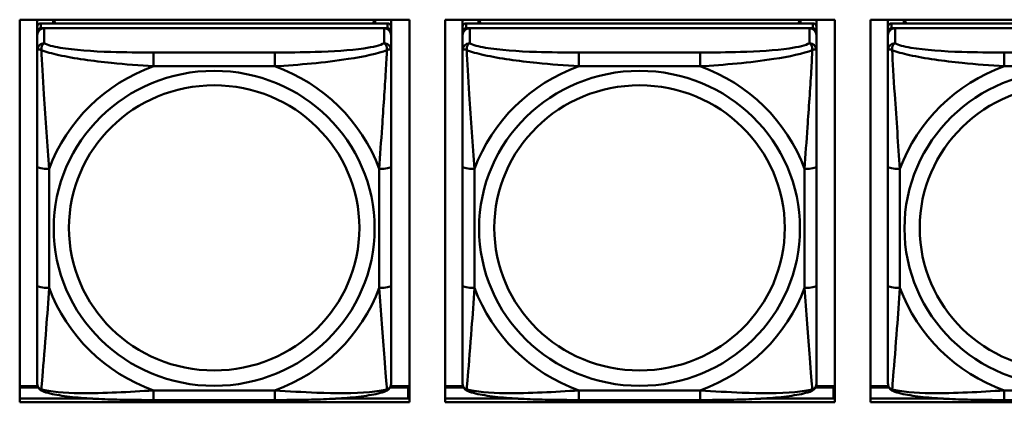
# Model space of a CAD drawing. Header units: inches. Extents: x 2.9 to 75, y -2.3 to 43.7.
# Tile 42 of 155: x 38.192 to 39.836, y 14.007 to 14.645. Entities that reach past the tile are written whole.
import ezdxf

# ---------------------------------------------------------------- set-up
doc = ezdxf.new("R2010")
doc.units = ezdxf.units.IN
doc.header["$MEASUREMENT"] = 0
doc.layers.add('Visible Edges(ROSSANSI)', color=7, linetype='Continuous', lineweight=50)
doc.layers.add('Visible Tangent Edges(ROSSANSI)', color=7, linetype='Continuous', lineweight=50)

msp = doc.modelspace()

# ---------------------------------------------------------------- linework, layer by layer
at = {"layer": 'Visible Edges(ROSSANSI)'}
for p, q in [((38.1924, 14.0065), (38.1924, 14.6452)), ((38.1924, 14.6452), (38.843, 14.6452)), ((38.2217, 14.6333), (38.2217, 14.6452)), ((38.2483, 14.6391), (38.2483, 14.6452)), ((38.2521, 14.6391), (38.249, 14.6452)), ((38.785, 14.6452), (38.7819, 14.6391)), ((38.7857, 14.6452), (38.7857, 14.6391)), ((38.8123, 14.6452), (38.8123, 14.6333)), ((38.843, 14.6452), (38.843, 14.0065)), ((38.9024, 14.0065), (38.9024, 14.6452)), ((38.9024, 14.6452), (39.553, 14.6452)), ((38.9317, 14.6333), (38.9317, 14.6452)), ((38.9583, 14.6391), (38.9583, 14.6452)), ((38.9621, 14.6391), (38.959, 14.6452)), ((39.495, 14.6452), (39.4919, 14.6391)), ((39.4957, 14.6452), (39.4957, 14.6391)), ((39.5223, 14.6452), (39.5223, 14.6333)), ((39.553, 14.6452), (39.553, 14.0065)), ((39.6124, 14.0065), (39.6124, 14.6452)), ((39.6124, 14.6452), (40.263, 14.6452)), ((39.6417, 14.6333), (39.6417, 14.6452)), ((39.6683, 14.6391), (39.6683, 14.6452)), ((39.6721, 14.6391), (39.669, 14.6452)), ((38.2217, 14.6333), (38.2217, 14.6251)), ((38.8064, 14.6391), (38.2276, 14.6391)), ((38.2276, 14.6309), (38.8064, 14.6309)), ((38.8005, 14.6309), (38.2335, 14.6309)), ((38.8123, 14.6251), (38.8123, 14.6333)), ((38.9317, 14.6333), (38.9317, 14.6251)), ((39.5164, 14.6391), (38.9376, 14.6391)), ((38.9376, 14.6309), (39.5164, 14.6309)), ((39.5105, 14.6309), (38.9435, 14.6309)), ((39.5223, 14.6251), (39.5223, 14.6333)), ((39.6417, 14.6333), (39.6417, 14.6251)), ((40.2264, 14.6391), (39.6476, 14.6391)), ((39.6476, 14.6309), (40.2264, 14.6309)), ((40.2205, 14.6309), (39.6535, 14.6309)), ((38.2217, 14.6193), (38.2217, 14.6251)), ((38.2217, 14.6193), (38.2217, 14.5944)), ((38.8123, 14.6251), (38.8123, 14.6193)), ((38.8123, 14.5944), (38.8123, 14.6193)), ((38.9317, 14.6193), (38.9317, 14.6251)), ((38.9317, 14.6193), (38.9317, 14.5944)), ((39.5223, 14.6251), (39.5223, 14.6193)), ((39.5223, 14.5944), (39.5223, 14.6193)), ((39.6417, 14.6193), (39.6417, 14.6251)), ((39.6417, 14.6193), (39.6417, 14.5944)), ((38.2217, 14.3999), (38.2217, 14.2013)), ((38.8123, 14.2013), (38.8123, 14.3999)), ((38.9317, 14.3999), (38.9317, 14.2013)), ((39.5223, 14.2013), (39.5223, 14.3999)), ((39.6417, 14.3999), (39.6417, 14.2013)), ((38.2223, 14.0336), (38.1924, 14.0336)), ((38.1924, 14.0313), (38.2233, 14.0313)), ((38.8107, 14.0313), (38.8407, 14.0313)), ((38.843, 14.0336), (38.8117, 14.0336)), ((38.8407, 14.0313), (38.8407, 14.0126)), ((38.843, 14.0235), (38.8407, 14.0235)), ((38.9323, 14.0336), (38.9024, 14.0336)), ((38.9024, 14.0313), (38.9333, 14.0313)), ((39.5207, 14.0313), (39.5507, 14.0313)), ((39.553, 14.0336), (39.5217, 14.0336)), ((39.5507, 14.0313), (39.5507, 14.0126)), ((39.553, 14.0235), (39.5507, 14.0235)), ((39.6423, 14.0336), (39.6124, 14.0336)), ((39.6124, 14.0313), (39.6433, 14.0313)), ((38.1924, 14.0126), (38.3143, 14.0126)), ((38.843, 14.0065), (38.1924, 14.0065)), ((38.6181, 14.0103), (38.4158, 14.0103)), ((38.7197, 14.0126), (38.843, 14.0126)), ((38.9024, 14.0126), (39.0243, 14.0126)), ((39.553, 14.0065), (38.9024, 14.0065)), ((39.3281, 14.0103), (39.1258, 14.0103)), ((39.4297, 14.0126), (39.553, 14.0126)), ((39.6124, 14.0126), (39.7343, 14.0126)), ((40.263, 14.0065), (39.6124, 14.0065)), ((40.0381, 14.0103), (39.8358, 14.0103))]:
    msp.add_line(p, q, dxfattribs=at)
for centre, major_axis, start_param, end_param in [((38.2276, 14.6333), (-0.00591, 0), 4.712389, 6.283185), ((38.2276, 14.6251), (-0.00591, 0), 4.712389, 6.283185), ((38.2335, 14.6193), (-0.0118, 0), 4.712389, 6.283185), ((38.8005, 14.6193), (0.0118, 0), 0, 1.570796), ((38.8064, 14.6333), (0.00591, 0), 0, 1.570796), ((38.8064, 14.6251), (0.00591, 0), 0, 1.570796), ((38.9376, 14.6333), (-0.00591, 0), 4.712389, 6.283185), ((38.9376, 14.6251), (-0.00591, 0), 4.712389, 6.283185), ((38.9435, 14.6193), (-0.0118, 0), 4.712389, 6.283185), ((39.5105, 14.6193), (0.0118, 0), 0, 1.570796), ((39.5164, 14.6333), (0.00591, 0), 0, 1.570796), ((39.5164, 14.6251), (0.00591, 0), 0, 1.570796), ((39.6476, 14.6333), (-0.00591, 0), 4.712389, 6.283185), ((39.6476, 14.6251), (-0.00591, 0), 4.712389, 6.283185), ((39.6535, 14.6193), (-0.0118, 0), 4.712389, 6.283185)]:
    msp.add_ellipse(centre, major_axis=major_axis, ratio=0.981793, start_param=start_param, end_param=end_param, dxfattribs=at)
for points, knots in [([(38.2217, 14.5944), (38.2217, 14.5853), (38.2217, 14.57), (38.2217, 14.5528), (38.2217, 14.5264), (38.2217, 14.4961), (38.2217, 14.4667), (38.2217, 14.4443), (38.2217, 14.4219), (38.2217, 14.3999)], [-0.7968224, -0.7968224, -0.7968224, -0.7968224, -0.6514613, -0.6514613, -0.6514613, -0.427691, -0.427691, -0.427691, -0.2569517, -0.2569517, -0.2569517, -0.2569517]), ([(38.8123, 14.3999), (38.8123, 14.4231), (38.8123, 14.4469), (38.8123, 14.4705), (38.8123, 14.5016), (38.8123, 14.5339), (38.8123, 14.5607), (38.8123, 14.5746), (38.8123, 14.5867), (38.8123, 14.5944)], [0.2569537, 0.2569537, 0.2569537, 0.2569537, 0.4371919, 0.4371919, 0.4371919, 0.6739428, 0.6739428, 0.6739428, 0.7963818, 0.7963818, 0.7963818, 0.7963818]), ([(38.9317, 14.5944), (38.9317, 14.5853), (38.9317, 14.57), (38.9317, 14.5528), (38.9317, 14.5264), (38.9317, 14.4961), (38.9317, 14.4667), (38.9317, 14.4443), (38.9317, 14.4219), (38.9317, 14.3999)], [-0.7968224, -0.7968224, -0.7968224, -0.7968224, -0.6514613, -0.6514613, -0.6514613, -0.427691, -0.427691, -0.427691, -0.2569517, -0.2569517, -0.2569517, -0.2569517]), ([(39.5223, 14.3999), (39.5223, 14.4231), (39.5223, 14.4469), (39.5223, 14.4705), (39.5223, 14.5016), (39.5223, 14.5339), (39.5223, 14.5607), (39.5223, 14.5746), (39.5223, 14.5867), (39.5223, 14.5944)], [0.2569537, 0.2569537, 0.2569537, 0.2569537, 0.4371919, 0.4371919, 0.4371919, 0.6739428, 0.6739428, 0.6739428, 0.7963818, 0.7963818, 0.7963818, 0.7963818]), ([(39.6417, 14.5944), (39.6417, 14.5853), (39.6417, 14.57), (39.6417, 14.5528), (39.6417, 14.5264), (39.6417, 14.4961), (39.6417, 14.4667), (39.6417, 14.4443), (39.6417, 14.4219), (39.6417, 14.3999)], [-0.7968224, -0.7968224, -0.7968224, -0.7968224, -0.6514613, -0.6514613, -0.6514613, -0.427691, -0.427691, -0.427691, -0.2569517, -0.2569517, -0.2569517, -0.2569517]), ([(38.2217, 14.2013), (38.2217, 14.1781), (38.2217, 14.1547), (38.2217, 14.1325), (38.2217, 14.1033), (38.2217, 14.075), (38.2217, 14.0562), (38.2217, 14.0464), (38.2217, 14.0396), (38.2217, 14.0378)], [0.2569537, 0.2569537, 0.2569537, 0.2569537, 0.4371919, 0.4371919, 0.4371919, 0.6739428, 0.6739428, 0.6739428, 0.7963818, 0.7963818, 0.7963818, 0.7963818]), ([(38.8123, 14.0378), (38.8123, 14.0399), (38.8123, 14.0492), (38.8123, 14.0619), (38.8123, 14.0815), (38.8123, 14.1084), (38.8123, 14.1361), (38.8123, 14.1572), (38.8123, 14.1793), (38.8123, 14.2013)], [-0.7968224, -0.7968224, -0.7968224, -0.7968224, -0.6514613, -0.6514613, -0.6514613, -0.427691, -0.427691, -0.427691, -0.2569517, -0.2569517, -0.2569517, -0.2569517]), ([(38.9317, 14.2013), (38.9317, 14.1781), (38.9317, 14.1547), (38.9317, 14.1325), (38.9317, 14.1033), (38.9317, 14.075), (38.9317, 14.0562), (38.9317, 14.0464), (38.9317, 14.0396), (38.9317, 14.0378)], [0.2569537, 0.2569537, 0.2569537, 0.2569537, 0.4371919, 0.4371919, 0.4371919, 0.6739428, 0.6739428, 0.6739428, 0.7963818, 0.7963818, 0.7963818, 0.7963818]), ([(39.5223, 14.0378), (39.5223, 14.0399), (39.5223, 14.0492), (39.5223, 14.0619), (39.5223, 14.0815), (39.5223, 14.1084), (39.5223, 14.1361), (39.5223, 14.1572), (39.5223, 14.1793), (39.5223, 14.2013)], [-0.7968224, -0.7968224, -0.7968224, -0.7968224, -0.6514613, -0.6514613, -0.6514613, -0.427691, -0.427691, -0.427691, -0.2569517, -0.2569517, -0.2569517, -0.2569517]), ([(39.6417, 14.2013), (39.6417, 14.1781), (39.6417, 14.1547), (39.6417, 14.1325), (39.6417, 14.1033), (39.6417, 14.075), (39.6417, 14.0562), (39.6417, 14.0464), (39.6417, 14.0396), (39.6417, 14.0378)], [0.2569537, 0.2569537, 0.2569537, 0.2569537, 0.4371919, 0.4371919, 0.4371919, 0.6739428, 0.6739428, 0.6739428, 0.7963818, 0.7963818, 0.7963818, 0.7963818]), ([(38.2298, 14.0255), (38.2287, 14.0259), (38.2276, 14.0265), (38.2257, 14.0281), (38.2248, 14.029), (38.2234, 14.031), (38.2229, 14.032), (38.2222, 14.0339), (38.222, 14.0348), (38.2218, 14.0364), (38.2217, 14.0371), (38.2217, 14.0378)], [0.02510739, 0.02510739, 0.02510739, 0.02510739, 0.03073999, 0.03073999, 0.03637259, 0.03637259, 0.0420052, 0.0420052, 0.0476378, 0.0476378, 0.0532704, 0.0532704, 0.0532704, 0.0532704]), ([(38.8042, 14.0255), (38.8053, 14.0259), (38.8064, 14.0265), (38.8083, 14.0281), (38.8092, 14.029), (38.8106, 14.031), (38.8111, 14.032), (38.8118, 14.0339), (38.812, 14.0348), (38.8122, 14.0364), (38.8123, 14.0371), (38.8123, 14.0378)], [0.02510739, 0.02510739, 0.02510739, 0.02510739, 0.03073999, 0.03073999, 0.03637259, 0.03637259, 0.0420052, 0.0420052, 0.0476378, 0.0476378, 0.0532704, 0.0532704, 0.0532704, 0.0532704]), ([(38.9398, 14.0255), (38.9387, 14.0259), (38.9376, 14.0265), (38.9357, 14.0281), (38.9348, 14.029), (38.9334, 14.031), (38.9329, 14.032), (38.9322, 14.0339), (38.932, 14.0348), (38.9318, 14.0364), (38.9317, 14.0371), (38.9317, 14.0378)], [0.02510739, 0.02510739, 0.02510739, 0.02510739, 0.03073999, 0.03073999, 0.03637259, 0.03637259, 0.0420052, 0.0420052, 0.0476378, 0.0476378, 0.0532704, 0.0532704, 0.0532704, 0.0532704]), ([(39.5142, 14.0255), (39.5153, 14.0259), (39.5164, 14.0265), (39.5183, 14.0281), (39.5192, 14.029), (39.5206, 14.031), (39.5211, 14.032), (39.5218, 14.0339), (39.522, 14.0348), (39.5222, 14.0364), (39.5223, 14.0371), (39.5223, 14.0378)], [0.02510739, 0.02510739, 0.02510739, 0.02510739, 0.03073999, 0.03073999, 0.03637259, 0.03637259, 0.0420052, 0.0420052, 0.0476378, 0.0476378, 0.0532704, 0.0532704, 0.0532704, 0.0532704]), ([(39.6498, 14.0255), (39.6487, 14.0259), (39.6476, 14.0265), (39.6457, 14.0281), (39.6448, 14.029), (39.6434, 14.031), (39.6429, 14.032), (39.6422, 14.0339), (39.642, 14.0348), (39.6418, 14.0364), (39.6417, 14.0371), (39.6417, 14.0378)], [0.02510739, 0.02510739, 0.02510739, 0.02510739, 0.03073999, 0.03073999, 0.03637259, 0.03637259, 0.0420052, 0.0420052, 0.0476378, 0.0476378, 0.0532704, 0.0532704, 0.0532704, 0.0532704]), ([(38.4158, 14.0103), (38.4023, 14.0103), (38.3887, 14.0104), (38.3614, 14.0108), (38.3478, 14.0111), (38.3209, 14.0121), (38.3076, 14.0129), (38.2819, 14.015), (38.2698, 14.0163), (38.2477, 14.02), (38.2382, 14.022), (38.2298, 14.0255)], [0.2569517, 0.2569517, 0.2569517, 0.2569517, 0.3597049, 0.3597049, 0.4624581, 0.4624581, 0.5652112, 0.5652112, 0.6679644, 0.6679644, 0.7707176, 0.7707176, 0.7707176, 0.7707176]), ([(38.8042, 14.0255), (38.7958, 14.022), (38.7863, 14.02), (38.7643, 14.0163), (38.7521, 14.015), (38.7264, 14.0129), (38.7131, 14.0121), (38.6862, 14.0111), (38.6726, 14.0108), (38.6454, 14.0104), (38.6317, 14.0103), (38.6181, 14.0103)], [-0.7703505, -0.7703505, -0.7703505, -0.7703505, -0.6676711, -0.6676711, -0.5649918, -0.5649918, -0.4623124, -0.4623124, -0.3596331, -0.3596331, -0.2569537, -0.2569537, -0.2569537, -0.2569537]), ([(39.1258, 14.0103), (39.1123, 14.0103), (39.0987, 14.0104), (39.0714, 14.0108), (39.0578, 14.0111), (39.0309, 14.0121), (39.0176, 14.0129), (38.9919, 14.015), (38.9798, 14.0163), (38.9577, 14.02), (38.9482, 14.022), (38.9398, 14.0255)], [0.2569517, 0.2569517, 0.2569517, 0.2569517, 0.3597049, 0.3597049, 0.4624581, 0.4624581, 0.5652112, 0.5652112, 0.6679644, 0.6679644, 0.7707176, 0.7707176, 0.7707176, 0.7707176]), ([(39.5142, 14.0255), (39.5058, 14.022), (39.4963, 14.02), (39.4743, 14.0163), (39.4621, 14.015), (39.4364, 14.0129), (39.4231, 14.0121), (39.3962, 14.0111), (39.3826, 14.0108), (39.3554, 14.0104), (39.3417, 14.0103), (39.3281, 14.0103)], [-0.7703505, -0.7703505, -0.7703505, -0.7703505, -0.6676711, -0.6676711, -0.5649918, -0.5649918, -0.4623124, -0.4623124, -0.3596331, -0.3596331, -0.2569537, -0.2569537, -0.2569537, -0.2569537]), ([(39.8358, 14.0103), (39.8223, 14.0103), (39.8087, 14.0104), (39.7814, 14.0108), (39.7678, 14.0111), (39.7409, 14.0121), (39.7276, 14.0129), (39.7019, 14.015), (39.6898, 14.0163), (39.6677, 14.02), (39.6582, 14.022), (39.6498, 14.0255)], [0.2569517, 0.2569517, 0.2569517, 0.2569517, 0.3597049, 0.3597049, 0.4624581, 0.4624581, 0.5652112, 0.5652112, 0.6679644, 0.6679644, 0.7707176, 0.7707176, 0.7707176, 0.7707176])]:
    msp.add_open_spline(points, degree=3, knots=knots, dxfattribs=at)
at = {"layer": 'Visible Tangent Edges(ROSSANSI)'}
for p, q in [((38.2276, 14.6309), (38.2276, 14.6391)), ((38.2335, 14.606), (38.2335, 14.6309)), ((38.8005, 14.6309), (38.8005, 14.606)), ((38.8064, 14.6391), (38.8064, 14.6309)), ((38.9376, 14.6309), (38.9376, 14.6391)), ((38.9435, 14.606), (38.9435, 14.6309)), ((39.5105, 14.6309), (39.5105, 14.606)), ((39.5164, 14.6391), (39.5164, 14.6309)), ((39.6476, 14.6309), (39.6476, 14.6391)), ((39.6535, 14.606), (39.6535, 14.6309)), ((38.4158, 14.5905), (38.4158, 14.5674)), ((38.6181, 14.5905), (38.4158, 14.5905)), ((38.6181, 14.5905), (38.6181, 14.5674)), ((39.1258, 14.5905), (39.1258, 14.5674)), ((39.3281, 14.5905), (39.1258, 14.5905)), ((39.3281, 14.5905), (39.3281, 14.5674)), ((39.8358, 14.5905), (39.8358, 14.5674)), ((40.0381, 14.5905), (39.8358, 14.5905)), ((38.4158, 14.5674), (38.6181, 14.5674)), ((39.1258, 14.5674), (39.3281, 14.5674)), ((39.8358, 14.5674), (40.0381, 14.5674)), ((38.2414, 14.1975), (38.2414, 14.3962)), ((38.7926, 14.3962), (38.7926, 14.1975)), ((38.9514, 14.1975), (38.9514, 14.3962)), ((39.5026, 14.3962), (39.5026, 14.1975)), ((39.6614, 14.1975), (39.6614, 14.3962)), ((38.6181, 14.0263), (38.4158, 14.0263)), ((38.4158, 14.0103), (38.4158, 14.0263)), ((38.6181, 14.0103), (38.6181, 14.0263)), ((39.3281, 14.0263), (39.1258, 14.0263)), ((39.1258, 14.0103), (39.1258, 14.0263)), ((39.3281, 14.0103), (39.3281, 14.0263)), ((40.0381, 14.0263), (39.8358, 14.0263)), ((39.8358, 14.0103), (39.8358, 14.0263))]:
    msp.add_line(p, q, dxfattribs=at)
for centre, major_axis, ratio, start_param, end_param in [((38.2335, 14.5944), (-0.0118, 0), 0.981793, 4.712389, 6.283185), ((38.8005, 14.5944), (0.0118, 0), 0.981793, 0, 1.570796), ((38.9435, 14.5944), (-0.0118, 0), 0.981793, 4.712389, 6.283185), ((39.5105, 14.5944), (0.0118, 0), 0.981793, 0, 1.570796), ((39.6535, 14.5944), (-0.0118, 0), 0.981793, 4.712389, 6.283185), ((38.517, 14.2969), (-0.2936, 0), 0.981793, 5.064156, 5.931419), ((38.517, 14.2969), (0.2936, 0), 0.981793, 0.351767, 1.21903), ((39.227, 14.2969), (-0.2936, 0), 0.981793, 5.064156, 5.931419), ((39.227, 14.2969), (0.2936, 0), 0.981793, 0.351767, 1.21903), ((39.937, 14.2969), (-0.2936, 0), 0.981793, 5.064156, 5.931419), ((38.2414, 14.3999), (-0.0197, 0), 0.189952, 0, 1.570796), ((38.7926, 14.3999), (0.0197, 0), 0.189952, 4.712389, 6.283185), ((38.9514, 14.3999), (-0.0197, 0), 0.189952, 0, 1.570796), ((39.5026, 14.3999), (0.0197, 0), 0.189952, 4.712389, 6.283185), ((39.6614, 14.3999), (-0.0197, 0), 0.189952, 0, 1.570796), ((38.2414, 14.2013), (-0.0197, 0), 0.189952, 0, 1.570796), ((38.7926, 14.2013), (0.0197, 0), 0.189952, 4.712389, 6.283185), ((38.9514, 14.2013), (-0.0197, 0), 0.189952, 0, 1.570796), ((39.5026, 14.2013), (0.0197, 0), 0.189952, 4.712389, 6.283185), ((39.6614, 14.2013), (-0.0197, 0), 0.189952, 0, 1.570796), ((38.517, 14.2969), (-0.2936, 0), 0.981793, 0.351767, 1.21903), ((38.517, 14.2969), (0.2936, 0), 0.981793, 5.064156, 5.931419), ((39.227, 14.2969), (-0.2936, 0), 0.981793, 0.351767, 1.21903), ((39.227, 14.2969), (0.2936, 0), 0.981793, 5.064156, 5.931419), ((39.937, 14.2969), (-0.2936, 0), 0.981793, 0.351767, 1.21903)]:
    msp.add_ellipse(centre, major_axis=major_axis, ratio=ratio, start_param=start_param, end_param=end_param, dxfattribs=at)
for centre, major_axis in [((38.517, 14.2969), (-0.2678, 0)), ((39.227, 14.2969), (-0.2678, 0)), ((39.937, 14.2969), (-0.2678, 0)), ((38.517, 14.2977), (-0.2424, 0)), ((39.227, 14.2977), (-0.2424, 0)), ((39.937, 14.2977), (-0.2424, 0))]:
    msp.add_ellipse(centre, major_axis=major_axis, ratio=0.981793, dxfattribs=at)
for points, knots in [([(38.2217, 14.5944), (38.2217, 14.5946), (38.2218, 14.5948), (38.222, 14.5952), (38.2222, 14.5953), (38.2226, 14.5955), (38.2228, 14.5955), (38.2231, 14.5956), (38.2232, 14.5956), (38.2236, 14.5956), (38.2239, 14.5956), (38.2249, 14.5955), (38.2255, 14.5954), (38.227, 14.595), (38.2277, 14.5947), (38.2286, 14.5945)], [-0.0532704, -0.0532704, -0.0532704, -0.0532704, -0.04377373, -0.04377373, -0.03521335, -0.03521335, -0.02986312, -0.02986312, -0.02651922, -0.02651922, -0.01983142, -0.01983142, -0.00913095, -0.00913095, 0.00023197, 0.00023197, 0.00023197, 0.00023197]), ([(38.2286, 14.5945), (38.2286, 14.5956), (38.2286, 14.5966), (38.2288, 14.5986), (38.229, 14.5996), (38.2295, 14.601), (38.2297, 14.6015), (38.23, 14.6022), (38.2301, 14.6025), (38.2304, 14.603), (38.2306, 14.6034), (38.2312, 14.6041), (38.2316, 14.6046), (38.2325, 14.6054), (38.233, 14.6057), (38.2335, 14.606)], [-0.00023197, -0.00023197, -0.00023197, -0.00023197, 0.00913095, 0.00913095, 0.01983142, 0.01983142, 0.02651922, 0.02651922, 0.02986312, 0.02986312, 0.03521335, 0.03521335, 0.04377373, 0.04377373, 0.0532704, 0.0532704, 0.0532704, 0.0532704]), ([(38.2286, 14.5945), (38.2362, 14.5915), (38.2462, 14.5886), (38.2833, 14.5805), (38.315, 14.5762), (38.3692, 14.5706), (38.3925, 14.5687), (38.4158, 14.5674)], [-0.7478145, -0.7478145, -0.7478145, -0.7478145, -0.6493253, -0.6493253, -0.427691, -0.427691, -0.2569537, -0.2569537, -0.2569537, -0.2569537]), ([(38.2414, 14.3962), (38.239, 14.4359), (38.2357, 14.478), (38.2311, 14.548), (38.2295, 14.5755), (38.2286, 14.5945)], [0.2569517, 0.2569517, 0.2569517, 0.2569517, 0.5559983, 0.5559983, 0.7482818, 0.7482818, 0.7482818, 0.7482818]), ([(38.4158, 14.5905), (38.3922, 14.5905), (38.3682, 14.5907), (38.3448, 14.5914), (38.3142, 14.5924), (38.2833, 14.5944), (38.26, 14.5984), (38.248, 14.6004), (38.2384, 14.603), (38.2335, 14.606)], [0.2569537, 0.2569537, 0.2569537, 0.2569537, 0.4371919, 0.4371919, 0.4371919, 0.6739428, 0.6739428, 0.6739428, 0.7963818, 0.7963818, 0.7963818, 0.7963818]), ([(38.8005, 14.606), (38.7947, 14.6025), (38.7822, 14.5995), (38.767, 14.5973), (38.7436, 14.5938), (38.7145, 14.5921), (38.6854, 14.5913), (38.6632, 14.5907), (38.6406, 14.5905), (38.6181, 14.5905)], [-0.7968224, -0.7968224, -0.7968224, -0.7968224, -0.6514613, -0.6514613, -0.6514613, -0.427691, -0.427691, -0.427691, -0.2569517, -0.2569517, -0.2569517, -0.2569517]), ([(38.6181, 14.5674), (38.6586, 14.5698), (38.701, 14.5735), (38.7666, 14.5836), (38.7911, 14.5887), (38.8054, 14.5945)], [0.2569517, 0.2569517, 0.2569517, 0.2569517, 0.5559983, 0.5559983, 0.7482818, 0.7482818, 0.7482818, 0.7482818]), ([(38.8054, 14.5945), (38.8049, 14.5845), (38.8043, 14.5724), (38.8018, 14.5303), (38.7995, 14.4971), (38.7956, 14.4421), (38.794, 14.419), (38.7926, 14.3962)], [-0.7478145, -0.7478145, -0.7478145, -0.7478145, -0.6493253, -0.6493253, -0.427691, -0.427691, -0.2569537, -0.2569537, -0.2569537, -0.2569537]), ([(38.8005, 14.606), (38.801, 14.6057), (38.8015, 14.6054), (38.8024, 14.6046), (38.8028, 14.6041), (38.8034, 14.6034), (38.8036, 14.603), (38.8039, 14.6025), (38.804, 14.6022), (38.8043, 14.6015), (38.8045, 14.601), (38.805, 14.5996), (38.8052, 14.5986), (38.8054, 14.5966), (38.8054, 14.5956), (38.8054, 14.5945)], [-0.0532704, -0.0532704, -0.0532704, -0.0532704, -0.04377373, -0.04377373, -0.03521335, -0.03521335, -0.02986312, -0.02986312, -0.02651922, -0.02651922, -0.01983142, -0.01983142, -0.00913095, -0.00913095, 0.00023197, 0.00023197, 0.00023197, 0.00023197]), ([(38.8054, 14.5945), (38.8063, 14.5947), (38.807, 14.595), (38.8085, 14.5954), (38.8091, 14.5955), (38.81, 14.5956), (38.8104, 14.5956), (38.8108, 14.5956), (38.8109, 14.5956), (38.8112, 14.5955), (38.8114, 14.5955), (38.8118, 14.5953), (38.812, 14.5952), (38.8122, 14.5948), (38.8123, 14.5946), (38.8123, 14.5944)], [-0.00023197, -0.00023197, -0.00023197, -0.00023197, 0.00913095, 0.00913095, 0.01983142, 0.01983142, 0.02651922, 0.02651922, 0.02986312, 0.02986312, 0.03521335, 0.03521335, 0.04377373, 0.04377373, 0.0532704, 0.0532704, 0.0532704, 0.0532704]), ([(38.9317, 14.5944), (38.9317, 14.5946), (38.9318, 14.5948), (38.932, 14.5952), (38.9322, 14.5953), (38.9326, 14.5955), (38.9328, 14.5955), (38.9331, 14.5956), (38.9332, 14.5956), (38.9336, 14.5956), (38.9339, 14.5956), (38.9349, 14.5955), (38.9355, 14.5954), (38.937, 14.595), (38.9377, 14.5947), (38.9386, 14.5945)], [-0.0532704, -0.0532704, -0.0532704, -0.0532704, -0.04377373, -0.04377373, -0.03521335, -0.03521335, -0.02986312, -0.02986312, -0.02651922, -0.02651922, -0.01983142, -0.01983142, -0.00913095, -0.00913095, 0.00023197, 0.00023197, 0.00023197, 0.00023197]), ([(38.9386, 14.5945), (38.9386, 14.5956), (38.9386, 14.5966), (38.9388, 14.5986), (38.939, 14.5996), (38.9395, 14.601), (38.9397, 14.6015), (38.94, 14.6022), (38.9401, 14.6025), (38.9404, 14.603), (38.9406, 14.6034), (38.9412, 14.6041), (38.9416, 14.6046), (38.9425, 14.6054), (38.943, 14.6057), (38.9435, 14.606)], [-0.00023197, -0.00023197, -0.00023197, -0.00023197, 0.00913095, 0.00913095, 0.01983142, 0.01983142, 0.02651922, 0.02651922, 0.02986312, 0.02986312, 0.03521335, 0.03521335, 0.04377373, 0.04377373, 0.0532704, 0.0532704, 0.0532704, 0.0532704]), ([(38.9386, 14.5945), (38.9462, 14.5915), (38.9562, 14.5886), (38.9933, 14.5805), (39.025, 14.5762), (39.0792, 14.5706), (39.1025, 14.5687), (39.1258, 14.5674)], [-0.7478145, -0.7478145, -0.7478145, -0.7478145, -0.6493253, -0.6493253, -0.427691, -0.427691, -0.2569537, -0.2569537, -0.2569537, -0.2569537]), ([(38.9514, 14.3962), (38.949, 14.4359), (38.9457, 14.478), (38.9411, 14.548), (38.9395, 14.5755), (38.9386, 14.5945)], [0.2569517, 0.2569517, 0.2569517, 0.2569517, 0.5559983, 0.5559983, 0.7482818, 0.7482818, 0.7482818, 0.7482818]), ([(39.1258, 14.5905), (39.1022, 14.5905), (39.0782, 14.5907), (39.0548, 14.5914), (39.0242, 14.5924), (38.9933, 14.5944), (38.97, 14.5984), (38.958, 14.6004), (38.9484, 14.603), (38.9435, 14.606)], [0.2569537, 0.2569537, 0.2569537, 0.2569537, 0.4371919, 0.4371919, 0.4371919, 0.6739428, 0.6739428, 0.6739428, 0.7963818, 0.7963818, 0.7963818, 0.7963818]), ([(39.5105, 14.606), (39.5047, 14.6025), (39.4922, 14.5995), (39.477, 14.5973), (39.4536, 14.5938), (39.4245, 14.5921), (39.3954, 14.5913), (39.3732, 14.5907), (39.3506, 14.5905), (39.3281, 14.5905)], [-0.7968224, -0.7968224, -0.7968224, -0.7968224, -0.6514613, -0.6514613, -0.6514613, -0.427691, -0.427691, -0.427691, -0.2569517, -0.2569517, -0.2569517, -0.2569517]), ([(39.3281, 14.5674), (39.3686, 14.5698), (39.411, 14.5735), (39.4766, 14.5836), (39.5011, 14.5887), (39.5154, 14.5945)], [0.2569517, 0.2569517, 0.2569517, 0.2569517, 0.5559983, 0.5559983, 0.7482818, 0.7482818, 0.7482818, 0.7482818]), ([(39.5154, 14.5945), (39.5149, 14.5845), (39.5143, 14.5724), (39.5118, 14.5303), (39.5095, 14.4971), (39.5056, 14.4421), (39.504, 14.419), (39.5026, 14.3962)], [-0.7478145, -0.7478145, -0.7478145, -0.7478145, -0.6493253, -0.6493253, -0.427691, -0.427691, -0.2569537, -0.2569537, -0.2569537, -0.2569537]), ([(39.5105, 14.606), (39.511, 14.6057), (39.5115, 14.6054), (39.5124, 14.6046), (39.5128, 14.6041), (39.5134, 14.6034), (39.5136, 14.603), (39.5139, 14.6025), (39.514, 14.6022), (39.5143, 14.6015), (39.5145, 14.601), (39.515, 14.5996), (39.5152, 14.5986), (39.5154, 14.5966), (39.5154, 14.5956), (39.5154, 14.5945)], [-0.0532704, -0.0532704, -0.0532704, -0.0532704, -0.04377373, -0.04377373, -0.03521335, -0.03521335, -0.02986312, -0.02986312, -0.02651922, -0.02651922, -0.01983142, -0.01983142, -0.00913095, -0.00913095, 0.00023197, 0.00023197, 0.00023197, 0.00023197]), ([(39.5154, 14.5945), (39.5163, 14.5947), (39.517, 14.595), (39.5185, 14.5954), (39.5191, 14.5955), (39.52, 14.5956), (39.5204, 14.5956), (39.5208, 14.5956), (39.5209, 14.5956), (39.5212, 14.5955), (39.5214, 14.5955), (39.5218, 14.5953), (39.522, 14.5952), (39.5222, 14.5948), (39.5223, 14.5946), (39.5223, 14.5944)], [-0.00023197, -0.00023197, -0.00023197, -0.00023197, 0.00913095, 0.00913095, 0.01983142, 0.01983142, 0.02651922, 0.02651922, 0.02986312, 0.02986312, 0.03521335, 0.03521335, 0.04377373, 0.04377373, 0.0532704, 0.0532704, 0.0532704, 0.0532704]), ([(39.6417, 14.5944), (39.6417, 14.5946), (39.6418, 14.5948), (39.642, 14.5952), (39.6422, 14.5953), (39.6426, 14.5955), (39.6428, 14.5955), (39.6431, 14.5956), (39.6432, 14.5956), (39.6436, 14.5956), (39.6439, 14.5956), (39.6449, 14.5955), (39.6455, 14.5954), (39.647, 14.595), (39.6477, 14.5947), (39.6486, 14.5945)], [-0.0532704, -0.0532704, -0.0532704, -0.0532704, -0.04377373, -0.04377373, -0.03521335, -0.03521335, -0.02986312, -0.02986312, -0.02651922, -0.02651922, -0.01983142, -0.01983142, -0.00913095, -0.00913095, 0.00023197, 0.00023197, 0.00023197, 0.00023197]), ([(39.6486, 14.5945), (39.6486, 14.5956), (39.6486, 14.5966), (39.6488, 14.5986), (39.649, 14.5996), (39.6495, 14.601), (39.6497, 14.6015), (39.65, 14.6022), (39.6501, 14.6025), (39.6504, 14.603), (39.6506, 14.6034), (39.6512, 14.6041), (39.6516, 14.6046), (39.6525, 14.6054), (39.653, 14.6057), (39.6535, 14.606)], [-0.00023197, -0.00023197, -0.00023197, -0.00023197, 0.00913095, 0.00913095, 0.01983142, 0.01983142, 0.02651922, 0.02651922, 0.02986312, 0.02986312, 0.03521335, 0.03521335, 0.04377373, 0.04377373, 0.0532704, 0.0532704, 0.0532704, 0.0532704]), ([(39.6486, 14.5945), (39.6562, 14.5915), (39.6662, 14.5886), (39.7033, 14.5805), (39.735, 14.5762), (39.7892, 14.5706), (39.8125, 14.5687), (39.8358, 14.5674)], [-0.7478145, -0.7478145, -0.7478145, -0.7478145, -0.6493253, -0.6493253, -0.427691, -0.427691, -0.2569537, -0.2569537, -0.2569537, -0.2569537]), ([(39.6614, 14.3962), (39.659, 14.4359), (39.6557, 14.478), (39.6511, 14.548), (39.6495, 14.5755), (39.6486, 14.5945)], [0.2569517, 0.2569517, 0.2569517, 0.2569517, 0.5559983, 0.5559983, 0.7482818, 0.7482818, 0.7482818, 0.7482818]), ([(39.8358, 14.5905), (39.8122, 14.5905), (39.7882, 14.5907), (39.7648, 14.5914), (39.7342, 14.5924), (39.7033, 14.5944), (39.68, 14.5984), (39.668, 14.6004), (39.6584, 14.603), (39.6535, 14.606)], [0.2569537, 0.2569537, 0.2569537, 0.2569537, 0.4371919, 0.4371919, 0.4371919, 0.6739428, 0.6739428, 0.6739428, 0.7963818, 0.7963818, 0.7963818, 0.7963818]), ([(38.2286, 14.0281), (38.2291, 14.0332), (38.2297, 14.0407), (38.2322, 14.0714), (38.2345, 14.1005), (38.2384, 14.152), (38.24, 14.1745), (38.2414, 14.1975)], [-0.7478145, -0.7478145, -0.7478145, -0.7478145, -0.6493253, -0.6493253, -0.427691, -0.427691, -0.2569537, -0.2569537, -0.2569537, -0.2569537]), ([(38.7926, 14.1975), (38.795, 14.1578), (38.7983, 14.1167), (38.8029, 14.0578), (38.8045, 14.0373), (38.8054, 14.0281)], [0.2569517, 0.2569517, 0.2569517, 0.2569517, 0.5559983, 0.5559983, 0.7482818, 0.7482818, 0.7482818, 0.7482818]), ([(38.9386, 14.0281), (38.9391, 14.0332), (38.9397, 14.0407), (38.9422, 14.0714), (38.9445, 14.1005), (38.9484, 14.152), (38.95, 14.1745), (38.9514, 14.1975)], [-0.7478145, -0.7478145, -0.7478145, -0.7478145, -0.6493253, -0.6493253, -0.427691, -0.427691, -0.2569537, -0.2569537, -0.2569537, -0.2569537]), ([(39.5026, 14.1975), (39.505, 14.1578), (39.5083, 14.1167), (39.5129, 14.0578), (39.5145, 14.0373), (39.5154, 14.0281)], [0.2569517, 0.2569517, 0.2569517, 0.2569517, 0.5559983, 0.5559983, 0.7482818, 0.7482818, 0.7482818, 0.7482818]), ([(39.6486, 14.0281), (39.6491, 14.0332), (39.6497, 14.0407), (39.6522, 14.0714), (39.6545, 14.1005), (39.6584, 14.152), (39.66, 14.1745), (39.6614, 14.1975)], [-0.7478145, -0.7478145, -0.7478145, -0.7478145, -0.6493253, -0.6493253, -0.427691, -0.427691, -0.2569537, -0.2569537, -0.2569537, -0.2569537]), ([(38.2286, 14.0281), (38.2277, 14.0284), (38.227, 14.0287), (38.2255, 14.0295), (38.2249, 14.0301), (38.2239, 14.031), (38.2236, 14.0314), (38.2232, 14.032), (38.2231, 14.0322), (38.2228, 14.0328), (38.2226, 14.0332), (38.2222, 14.0342), (38.222, 14.0348), (38.2218, 14.0362), (38.2217, 14.037), (38.2217, 14.0378)], [-0.00023197, -0.00023197, -0.00023197, -0.00023197, 0.00913095, 0.00913095, 0.01983142, 0.01983142, 0.02651922, 0.02651922, 0.02986312, 0.02986312, 0.03521335, 0.03521335, 0.04377373, 0.04377373, 0.0532704, 0.0532704, 0.0532704, 0.0532704]), ([(38.8123, 14.0378), (38.8123, 14.037), (38.8122, 14.0362), (38.812, 14.0348), (38.8118, 14.0342), (38.8114, 14.0332), (38.8112, 14.0328), (38.8109, 14.0322), (38.8108, 14.032), (38.8104, 14.0314), (38.81, 14.031), (38.8091, 14.0301), (38.8085, 14.0295), (38.807, 14.0287), (38.8063, 14.0284), (38.8054, 14.0281)], [-0.0532704, -0.0532704, -0.0532704, -0.0532704, -0.04377373, -0.04377373, -0.03521335, -0.03521335, -0.02986312, -0.02986312, -0.02651922, -0.02651922, -0.01983142, -0.01983142, -0.00913095, -0.00913095, 0.00023197, 0.00023197, 0.00023197, 0.00023197]), ([(38.9386, 14.0281), (38.9377, 14.0284), (38.937, 14.0287), (38.9355, 14.0295), (38.9349, 14.0301), (38.9339, 14.031), (38.9336, 14.0314), (38.9332, 14.032), (38.9331, 14.0322), (38.9328, 14.0328), (38.9326, 14.0332), (38.9322, 14.0342), (38.932, 14.0348), (38.9318, 14.0362), (38.9317, 14.037), (38.9317, 14.0378)], [-0.00023197, -0.00023197, -0.00023197, -0.00023197, 0.00913095, 0.00913095, 0.01983142, 0.01983142, 0.02651922, 0.02651922, 0.02986312, 0.02986312, 0.03521335, 0.03521335, 0.04377373, 0.04377373, 0.0532704, 0.0532704, 0.0532704, 0.0532704]), ([(39.5223, 14.0378), (39.5223, 14.037), (39.5222, 14.0362), (39.522, 14.0348), (39.5218, 14.0342), (39.5214, 14.0332), (39.5212, 14.0328), (39.5209, 14.0322), (39.5208, 14.032), (39.5204, 14.0314), (39.52, 14.031), (39.5191, 14.0301), (39.5185, 14.0295), (39.517, 14.0287), (39.5163, 14.0284), (39.5154, 14.0281)], [-0.0532704, -0.0532704, -0.0532704, -0.0532704, -0.04377373, -0.04377373, -0.03521335, -0.03521335, -0.02986312, -0.02986312, -0.02651922, -0.02651922, -0.01983142, -0.01983142, -0.00913095, -0.00913095, 0.00023197, 0.00023197, 0.00023197, 0.00023197]), ([(39.6486, 14.0281), (39.6477, 14.0284), (39.647, 14.0287), (39.6455, 14.0295), (39.6449, 14.0301), (39.6439, 14.031), (39.6436, 14.0314), (39.6432, 14.032), (39.6431, 14.0322), (39.6428, 14.0328), (39.6426, 14.0332), (39.6422, 14.0342), (39.642, 14.0348), (39.6418, 14.0362), (39.6417, 14.037), (39.6417, 14.0378)], [-0.00023197, -0.00023197, -0.00023197, -0.00023197, 0.00913095, 0.00913095, 0.01983142, 0.01983142, 0.02651922, 0.02651922, 0.02986312, 0.02986312, 0.03521335, 0.03521335, 0.04377373, 0.04377373, 0.0532704, 0.0532704, 0.0532704, 0.0532704]), ([(38.2298, 14.0255), (38.2296, 14.0255), (38.2294, 14.0256), (38.229, 14.026), (38.2288, 14.0263), (38.2286, 14.0271), (38.2286, 14.0276), (38.2286, 14.0281)], [-0.02510739, -0.02510739, -0.02510739, -0.02510739, -0.01983142, -0.01983142, -0.00913095, -0.00913095, 0.00023197, 0.00023197, 0.00023197, 0.00023197]), ([(38.4158, 14.0263), (38.3754, 14.0239), (38.333, 14.0212), (38.2674, 14.0222), (38.2429, 14.0241), (38.2286, 14.0281)], [0.2569517, 0.2569517, 0.2569517, 0.2569517, 0.5559983, 0.5559983, 0.7482818, 0.7482818, 0.7482818, 0.7482818]), ([(38.8054, 14.0281), (38.7978, 14.0261), (38.7878, 14.0245), (38.7507, 14.0212), (38.719, 14.0214), (38.6647, 14.0235), (38.6415, 14.0248), (38.6181, 14.0263)], [-0.7478145, -0.7478145, -0.7478145, -0.7478145, -0.6493253, -0.6493253, -0.427691, -0.427691, -0.2569537, -0.2569537, -0.2569537, -0.2569537]), ([(38.8054, 14.0281), (38.8054, 14.0276), (38.8054, 14.0271), (38.8052, 14.0263), (38.805, 14.026), (38.8045, 14.0256), (38.8044, 14.0255), (38.8042, 14.0255)], [-0.00023197, -0.00023197, -0.00023197, -0.00023197, 0.00913095, 0.00913095, 0.01983142, 0.01983142, 0.02510739, 0.02510739, 0.02510739, 0.02510739]), ([(38.9398, 14.0255), (38.9396, 14.0255), (38.9394, 14.0256), (38.939, 14.026), (38.9388, 14.0263), (38.9386, 14.0271), (38.9386, 14.0276), (38.9386, 14.0281)], [-0.02510739, -0.02510739, -0.02510739, -0.02510739, -0.01983142, -0.01983142, -0.00913095, -0.00913095, 0.00023197, 0.00023197, 0.00023197, 0.00023197]), ([(39.1258, 14.0263), (39.0854, 14.0239), (39.043, 14.0212), (38.9774, 14.0222), (38.9529, 14.0241), (38.9386, 14.0281)], [0.2569517, 0.2569517, 0.2569517, 0.2569517, 0.5559983, 0.5559983, 0.7482818, 0.7482818, 0.7482818, 0.7482818]), ([(39.5154, 14.0281), (39.5078, 14.0261), (39.4978, 14.0245), (39.4607, 14.0212), (39.429, 14.0214), (39.3747, 14.0235), (39.3515, 14.0248), (39.3281, 14.0263)], [-0.7478145, -0.7478145, -0.7478145, -0.7478145, -0.6493253, -0.6493253, -0.427691, -0.427691, -0.2569537, -0.2569537, -0.2569537, -0.2569537]), ([(39.5154, 14.0281), (39.5154, 14.0276), (39.5154, 14.0271), (39.5152, 14.0263), (39.515, 14.026), (39.5145, 14.0256), (39.5144, 14.0255), (39.5142, 14.0255)], [-0.00023197, -0.00023197, -0.00023197, -0.00023197, 0.00913095, 0.00913095, 0.01983142, 0.01983142, 0.02510739, 0.02510739, 0.02510739, 0.02510739]), ([(39.6498, 14.0255), (39.6496, 14.0255), (39.6494, 14.0256), (39.649, 14.026), (39.6488, 14.0263), (39.6486, 14.0271), (39.6486, 14.0276), (39.6486, 14.0281)], [-0.02510739, -0.02510739, -0.02510739, -0.02510739, -0.01983142, -0.01983142, -0.00913095, -0.00913095, 0.00023197, 0.00023197, 0.00023197, 0.00023197]), ([(39.8358, 14.0263), (39.7954, 14.0239), (39.753, 14.0212), (39.6874, 14.0222), (39.6629, 14.0241), (39.6486, 14.0281)], [0.2569517, 0.2569517, 0.2569517, 0.2569517, 0.5559983, 0.5559983, 0.7482818, 0.7482818, 0.7482818, 0.7482818])]:
    msp.add_open_spline(points, degree=3, knots=knots, dxfattribs=at)

doc.saveas('drawing.dxf')
